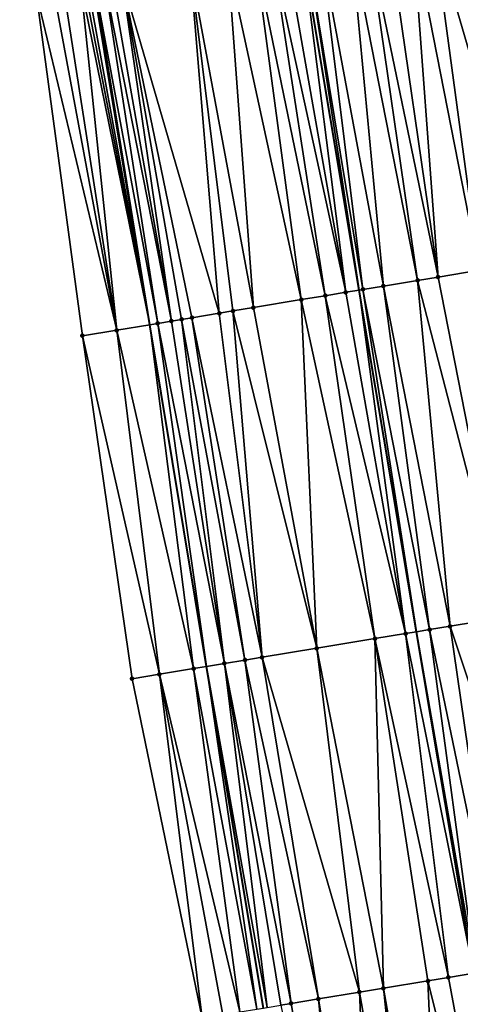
# Model space of a CAD drawing. Header units: feet. Extents: x 2004186 to 2014793, y 836912 to 864902.
# Tile 77 of 256: x 2010623 to 2010648, y 839275 to 839332. Entities that reach past the tile are written whole.
import ezdxf

# ---------------------------------------------------------------- set-up
doc = ezdxf.new("R2010")
doc.units = ezdxf.units.FT
doc.header["$LTSCALE"] = 100
doc.header["$MEASUREMENT"] = 0
for name, color, linetype, lineweight in [('EP_Travel Lane', 5, 'Continuous', 40), ('GPL_Skip Line', 2, 'Continuous', 40), ('Road Shots', 4, 'Continuous', 200), ('Road X-Section', 30, 'Continuous', 13)]:
    doc.layers.add(name, color=color, linetype=linetype, lineweight=lineweight)
doc.layers.add('I-77 SB_MM21-27-Surface-Border', color=7, linetype='Continuous')
doc.layers.add('I-77 SB_MM21-27-Surface-TIN', color=7, linetype='Continuous')

msp = doc.modelspace()

# ---------------------------------------------------------------- linework, layer by layer
at = {"layer": 'EP_Travel Lane'}
msp.add_polyline3d([(2010636.74941221, 839275.1926985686, 326.2628344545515), (2010633.462569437, 839294.9149905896, 326.1026768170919), (2010630.193968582, 839314.6445932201, 325.9476362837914), (2010626.925421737, 839334.3738985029, 325.7546344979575), (2010623.656816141, 839354.1035584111, 325.6422437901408), (2010620.388001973, 839373.8344772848, 325.5001332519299), (2010617.155381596, 839393.6608268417, 325.4295871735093), (2010613.984849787, 839413.425453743, 325.36181341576), (2010610.817150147, 839433.1724496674, 325.3358165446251), (2010607.649510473, 839452.9190717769, 325.3596240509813), (2010604.444271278, 839472.9000840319, 325.3740134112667), (2010601.32863233, 839492.7801772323, 325.3616077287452), (2010598.304989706, 839512.5508112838, 325.3796674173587), (2010595.281512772, 839532.3203644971, 325.4233066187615), (2010592.258017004, 839552.0900408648, 325.4875679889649), (2010589.234349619, 839571.860839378, 325.497487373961)], dxfattribs=at)
at = {"layer": 'GPL_Skip Line'}
msp.add_polyline3d([(2010652.189292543, 839257.4769615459, 326.6836364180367), (2010648.8870138, 839277.1989572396, 326.4800242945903), (2010645.58504805, 839296.9190836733, 326.3004069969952), (2010642.282548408, 839316.6423986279, 326.0909120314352), (2010638.979977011, 839336.36614213, 325.9220015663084), (2010635.724294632, 839356.0971615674, 325.7173395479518), (2010632.526846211, 839375.839566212, 325.5709354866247), (2010629.333790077, 839395.6262117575, 325.4099151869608), (2010626.14619207, 839415.3790345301, 325.3146906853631), (2010623.017982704, 839435.132418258, 325.2780693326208), (2010619.969088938, 839454.8982480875, 325.2744136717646), (2010616.923521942, 839474.781385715, 325.28311416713), (2010613.886373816, 839494.6095603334, 325.2965967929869), (2010610.858146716, 839514.3794935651, 325.3211859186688), (2010607.832769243, 839534.1489212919, 325.3085142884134), (2010604.872606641, 839553.9277983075, 325.3942322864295), (2010601.97565858, 839573.7168235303, 325.3909438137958)], dxfattribs=at)
at = {"layer": 'I-77 SB_MM21-27-Surface-Border', "color": 3, "linetype": 'ByBlock', "lineweight": -2}
msp.add_polyline3d([(2010633.215271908, 839274.6084712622, 326.1926210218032), (2010629.168307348, 839294.2046402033, 325.994353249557), (2010626.304542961, 839314.0009574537, 325.8191858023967), (2010623.638052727, 839333.8301839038, 325.6640327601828), (2010618.801092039, 839353.300163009, 325.4940810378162), (2010615.147653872, 839372.968338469, 325.3879980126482), (2010611.907420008, 839392.812650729, 325.322576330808), (2010608.724281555, 839412.5799945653, 325.2862763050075), (2010605.551910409, 839432.326463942, 325.299844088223), (2010602.577089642, 839452.1041441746, 325.3050105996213), (2010599.851077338, 839472.2076213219, 325.3224832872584), (2010597.095129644, 839492.1634341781, 325.3262789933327), (2010594.409889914, 839511.9833626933, 325.3640408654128), (2010591.92271578, 839531.8310611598, 325.4193492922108), (2010589.633440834, 839551.7076718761, 325.5162730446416), (2010585.760698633, 839571.3548637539, 325.5396326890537)], dxfattribs=at)
at = {"layer": 'I-77 SB_MM21-27-Surface-TIN', "color": 128, "linetype": 'ByBlock', "lineweight": -2}
for points in [[(2010648.698089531, 839337.9719910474, 326.0294626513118), (2010646.52752219, 839337.6133304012, 326.0065623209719), (2010652.153800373, 839318.2736505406, 326.197368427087)], [(2010643.962306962, 839337.1894543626, 325.979011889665), (2010642.778366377, 839336.9937895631, 325.9629871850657), (2010646.826058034, 839317.3932177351, 326.1390893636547)], [(2010645.34357529, 839337.4177038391, 325.9947972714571), (2010643.962306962, 839337.1894543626, 325.979011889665), (2010646.826058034, 839317.3932177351, 326.1390893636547)], [(2010646.52752219, 839337.6133304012, 326.0065623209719), (2010645.34357529, 839337.4177038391, 325.9947972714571), (2010649.193947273, 839317.7844984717, 326.1627399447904)], [(2010645.34357529, 839337.4177038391, 325.9947972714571), (2010646.826058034, 839317.3932177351, 326.1390893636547), (2010649.193947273, 839317.7844984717, 326.1627399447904)], [(2010646.52752219, 839337.6133304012, 326.0065623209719), (2010649.193947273, 839317.7844984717, 326.1627399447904), (2010652.153800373, 839318.2736505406, 326.197368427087)], [(2010641.791744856, 839336.8307620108, 325.9525795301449), (2010640.015822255, 839336.5373358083, 325.9364515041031), (2010643.668868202, 839316.8715354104, 326.1100630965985)], [(2010642.778366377, 839336.9937895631, 325.9629871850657), (2010641.791744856, 839336.8307620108, 325.9525795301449), (2010645.642113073, 839317.1975794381, 326.1274691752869)], [(2010641.791744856, 839336.8307620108, 325.9525795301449), (2010643.668868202, 839316.8715354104, 326.1100630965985), (2010645.642113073, 839317.1975794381, 326.1274691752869)], [(2010642.778366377, 839336.9937895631, 325.9629871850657), (2010645.642113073, 839317.1975794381, 326.1274691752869), (2010646.826058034, 839317.3932177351, 326.1390893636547)], [(2010637.253294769, 839336.0807813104, 325.8986930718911), (2010636.266682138, 839335.9176999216, 325.8822880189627), (2010640.314367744, 839316.3171647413, 326.0709834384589)], [(2010638.042580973, 839336.2112700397, 325.9144482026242), (2010637.253294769, 839336.0807813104, 325.8986930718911), (2010641.498310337, 839316.512817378, 326.084023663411)], [(2010637.253294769, 839336.0807813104, 325.8986930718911), (2010640.314367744, 839316.3171647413, 326.0709834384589), (2010641.498310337, 839316.512817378, 326.084023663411)], [(2010638.042580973, 839336.2112700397, 325.9144482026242), (2010641.498310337, 839316.512817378, 326.084023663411), (2010638.979977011, 839336.36614213, 325.9220015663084)], [(2010639.226531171, 839336.4068766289, 325.9239882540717), (2010638.979977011, 839336.36614213, 325.9220015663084), (2010642.282548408, 839316.6423986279, 326.0909120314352)], [(2010641.498310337, 839316.512817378, 326.084023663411), (2010642.282548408, 839316.6423986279, 326.0909120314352), (2010638.979977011, 839336.36614213, 325.9220015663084)], [(2010640.015822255, 839336.5373358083, 325.9364515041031), (2010639.226531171, 839336.4068766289, 325.9239882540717), (2010642.484932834, 839316.675839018, 326.092689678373)], [(2010639.226531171, 839336.4068766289, 325.9239882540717), (2010642.282548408, 839316.6423986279, 326.0909120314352), (2010642.484932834, 839316.675839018, 326.092689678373)], [(2010640.015822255, 839336.5373358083, 325.9364515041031), (2010642.484932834, 839316.675839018, 326.092689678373), (2010643.668868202, 839316.8715354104, 326.1100630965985)], [(2010632.517504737, 839335.2982898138, 325.8532762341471), (2010636.17055557, 839315.6324598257, 326.033197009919), (2010634.688084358, 839335.6568761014, 325.8678930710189)], [(2010634.688084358, 839335.6568761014, 325.8678930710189), (2010638.933098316, 839316.0889219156, 326.0576101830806), (2010636.266682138, 839335.9176999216, 325.8822880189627)], [(2010634.688084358, 839335.6568761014, 325.8678930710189), (2010636.17055557, 839315.6324598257, 326.033197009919), (2010638.933098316, 839316.0889219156, 326.0576101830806)], [(2010636.266682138, 839335.9176999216, 325.8822880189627), (2010638.933098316, 839316.0889219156, 326.0576101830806), (2010640.314367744, 839316.3171647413, 326.0709834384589)], [(2010632.517504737, 839335.2982898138, 325.8532762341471), (2010628.571015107, 839334.6462010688, 325.8140366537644), (2010634.197303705, 839315.3064581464, 326.0199847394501)], [(2010632.517504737, 839335.2982898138, 325.8532762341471), (2010634.986601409, 839315.4368772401, 326.0270939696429), (2010636.17055557, 839315.6324598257, 326.033197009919)], [(2010632.517504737, 839335.2982898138, 325.8532762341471), (2010634.197303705, 839315.3064581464, 326.0199847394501), (2010634.986601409, 839315.4368772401, 326.0270939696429)], [(2010626.597853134, 839334.3196550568, 325.7385342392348), (2010626.400535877, 839334.2870068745, 325.7316990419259), (2010630.193968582, 839314.6445932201, 325.9476362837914)], [(2010626.597853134, 839334.3196550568, 325.7385342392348), (2010630.193968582, 839314.6445932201, 325.9476362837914), (2010626.925421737, 839334.3738985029, 325.7546344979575)], [(2010626.99247916, 839334.3850028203, 325.7579304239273), (2010626.925421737, 839334.3738985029, 325.7546344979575), (2010630.193968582, 839314.6445932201, 325.9476362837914)], [(2010627.584415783, 839334.4830391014, 325.7886551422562), (2010626.99247916, 839334.3850028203, 325.7579304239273), (2010630.645505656, 839314.719320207, 325.9630355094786)], [(2010626.99247916, 839334.3850028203, 325.7579304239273), (2010630.193968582, 839314.6445932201, 325.9476362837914), (2010630.645505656, 839314.719320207, 325.9630355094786)], [(2010627.979050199, 839334.5483360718, 325.8023929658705), (2010627.584415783, 839334.4830391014, 325.7886551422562), (2010631.434774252, 839314.8499155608, 325.9875999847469)], [(2010627.584415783, 839334.4830391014, 325.7886551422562), (2010630.645505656, 839314.719320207, 325.9630355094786), (2010631.434774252, 839314.8499155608, 325.9875999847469)], [(2010628.571015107, 839334.6462010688, 325.8140366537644), (2010627.979050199, 839334.5483360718, 325.8023929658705), (2010631.434774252, 839314.8499155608, 325.9875999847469)], [(2010628.571015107, 839334.6462010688, 325.8140366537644), (2010632.61870431, 839315.0456441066, 326.0081575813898), (2010634.197303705, 839315.3064581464, 326.0199847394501)], [(2010628.571015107, 839334.6462010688, 325.8140366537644), (2010632.026735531, 839314.9478025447, 326.0001278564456), (2010632.61870431, 839315.0456441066, 326.0081575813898)], [(2010628.571015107, 839334.6462010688, 325.8140366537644), (2010631.434774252, 839314.8499155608, 325.9875999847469), (2010632.026735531, 839314.9478025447, 326.0001278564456)], [(2010624.624642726, 839333.9934023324, 325.6957040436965), (2010623.638052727, 839333.8301839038, 325.6640327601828), (2010628.277711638, 839314.327462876, 325.8822842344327)], [(2010623.638052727, 839333.8301839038, 325.6640327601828), (2010626.304542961, 839314.0009574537, 325.8191858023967), (2010628.277711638, 839314.327462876, 325.8822842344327)], [(2010625.216601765, 839334.0913028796, 325.711307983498), (2010624.624642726, 839333.9934023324, 325.6957040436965), (2010628.277711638, 839314.327462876, 325.8822842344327)], [(2010626.203215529, 839334.2543774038, 325.7269483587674), (2010625.216601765, 839334.0913028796, 325.711307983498), (2010628.277711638, 839314.327462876, 325.8822842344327)], [(2010626.400535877, 839334.2870068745, 325.7316990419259), (2010626.203215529, 839334.2543774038, 325.7269483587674), (2010630.193968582, 839314.6445932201, 325.9476362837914)], [(2010626.203215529, 839334.2543774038, 325.7269483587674), (2010628.277711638, 839314.327462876, 325.8822842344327), (2010630.193968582, 839314.6445932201, 325.9476362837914)], [(2010646.826058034, 839317.3932177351, 326.1390893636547), (2010645.642113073, 839317.1975794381, 326.1274691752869), (2010650.676318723, 839297.7606862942, 326.3754254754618)], [(2010649.193947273, 839317.7844984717, 326.1627399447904), (2010646.826058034, 839317.3932177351, 326.1390893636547), (2010650.676318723, 839297.7606862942, 326.3754254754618)], [(2010643.668868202, 839316.8715354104, 326.1100630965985), (2010642.484932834, 839316.675839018, 326.092689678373), (2010646.335226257, 839297.0431093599, 326.313181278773)], [(2010645.642113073, 839317.1975794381, 326.1274691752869), (2010643.668868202, 839316.8715354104, 326.1100630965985), (2010647.519156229, 839297.238838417, 326.3326081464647)], [(2010643.668868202, 839316.8715354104, 326.1100630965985), (2010646.335226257, 839297.0431093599, 326.313181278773), (2010647.519156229, 839297.238838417, 326.3326081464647)], [(2010645.642113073, 839317.1975794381, 326.1274691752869), (2010647.519156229, 839297.238838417, 326.3326081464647), (2010650.676318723, 839297.7606862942, 326.3754254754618)], [(2010640.314367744, 839316.3171647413, 326.0709834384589), (2010638.933098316, 839316.0889219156, 326.0576101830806), (2010643.178076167, 839296.5211863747, 326.2633523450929)], [(2010641.498310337, 839316.512817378, 326.084023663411), (2010640.314367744, 839316.3171647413, 326.0709834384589), (2010644.953976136, 839296.8147496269, 326.2896608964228)], [(2010640.314367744, 839316.3171647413, 326.0709834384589), (2010643.178076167, 839296.5211863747, 326.2633523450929), (2010644.953976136, 839296.8147496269, 326.2896608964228)], [(2010641.498310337, 839316.512817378, 326.084023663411), (2010644.953976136, 839296.8147496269, 326.2896608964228), (2010642.282548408, 839316.6423986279, 326.0909120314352)], [(2010642.484932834, 839316.675839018, 326.092689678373), (2010642.282548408, 839316.6423986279, 326.0909120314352), (2010645.58504805, 839296.9190836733, 326.3004069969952)], [(2010644.953976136, 839296.8147496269, 326.2896608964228), (2010645.58504805, 839296.9190836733, 326.3004069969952), (2010642.282548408, 839316.6423986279, 326.0909120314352)], [(2010642.484932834, 839316.675839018, 326.092689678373), (2010645.58504805, 839296.9190836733, 326.3004069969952), (2010646.335226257, 839297.0431093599, 326.313181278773)], [(2010634.986601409, 839315.4368772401, 326.0270939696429), (2010639.823597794, 839295.9666819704, 326.2140281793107), (2010636.17055557, 839315.6324598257, 326.033197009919)], [(2010638.933098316, 839316.0889219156, 326.0576101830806), (2010636.17055557, 839315.6324598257, 326.033197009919), (2010639.823597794, 839295.9666819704, 326.2140281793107)], [(2010638.933098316, 839316.0889219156, 326.0576101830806), (2010639.823597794, 839295.9666819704, 326.2140281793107), (2010643.178076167, 839296.5211863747, 326.2633523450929)], [(2010632.61870431, 839315.0456441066, 326.0081575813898), (2010632.026735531, 839314.9478025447, 326.0001278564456), (2010635.679827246, 839295.2817249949, 326.1548769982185)], [(2010634.197303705, 839315.3064581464, 326.0199847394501), (2010632.61870431, 839315.0456441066, 326.0081575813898), (2010636.666437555, 839295.444820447, 326.1699368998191)], [(2010632.61870431, 839315.0456441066, 326.0081575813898), (2010635.679827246, 839295.2817249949, 326.1548769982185), (2010636.666437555, 839295.444820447, 326.1699368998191)], [(2010634.197303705, 839315.3064581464, 326.0199847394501), (2010636.666437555, 839295.444820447, 326.1699368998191), (2010634.986601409, 839315.4368772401, 326.0270939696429)], [(2010634.986601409, 839315.4368772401, 326.0270939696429), (2010636.666437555, 839295.444820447, 326.1699368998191), (2010639.823597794, 839295.9666819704, 326.2140281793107)], [(2010628.277711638, 839314.327462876, 325.8822842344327), (2010632.720043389, 839294.7921536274, 326.0830905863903), (2010630.193968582, 839314.6445932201, 325.9476362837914)], [(2010630.645505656, 839314.719320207, 325.9630355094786), (2010630.193968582, 839314.6445932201, 325.9476362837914), (2010633.462569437, 839294.9149905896, 326.1026768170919)], [(2010632.720043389, 839294.7921536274, 326.0830905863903), (2010633.462569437, 839294.9149905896, 326.1026768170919), (2010630.193968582, 839314.6445932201, 325.9476362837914)], [(2010631.434774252, 839314.8499155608, 325.9875999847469), (2010630.645505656, 839314.719320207, 325.9630355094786), (2010634.495907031, 839295.0859368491, 326.1299340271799)], [(2010630.645505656, 839314.719320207, 325.9630355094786), (2010633.462569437, 839294.9149905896, 326.1026768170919), (2010634.495907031, 839295.0859368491, 326.1299340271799)], [(2010632.026735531, 839314.9478025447, 326.0001278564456), (2010631.434774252, 839314.8499155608, 325.9875999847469), (2010634.495907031, 839295.0859368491, 326.1299340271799)], [(2010632.026735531, 839314.9478025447, 326.0001278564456), (2010634.495907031, 839295.0859368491, 326.1299340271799), (2010635.679827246, 839295.2817249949, 326.1548769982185)], [(2010628.277711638, 839314.327462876, 325.8822842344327), (2010626.304542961, 839314.0009574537, 325.8191858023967), (2010630.746853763, 839294.4657750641, 326.0354521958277)], [(2010626.304542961, 839314.0009574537, 325.8191858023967), (2010629.168307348, 839294.2046402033, 325.994353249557), (2010630.746853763, 839294.4657750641, 326.0354521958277)], [(2010628.277711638, 839314.327462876, 325.8822842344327), (2010630.746853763, 839294.4657750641, 326.0354521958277), (2010632.720043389, 839294.7921536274, 326.0830905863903)], [(2010650.676318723, 839297.7606862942, 326.3754254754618), (2010647.519156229, 839297.238838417, 326.3326081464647), (2010653.934165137, 839278.0330109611, 326.5462790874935)], [(2010644.953976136, 839296.8147496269, 326.2896608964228), (2010643.178076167, 839296.5211863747, 326.2633523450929), (2010647.42248239, 839276.9569122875, 326.4575408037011)], [(2010644.953976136, 839296.8147496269, 326.2896608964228), (2010648.8870138, 839277.1989572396, 326.4800242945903), (2010645.58504805, 839296.9190836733, 326.3004069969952)], [(2010644.953976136, 839296.8147496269, 326.2896608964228), (2010647.42248239, 839276.9569122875, 326.4575408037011), (2010648.8870138, 839277.1989572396, 326.4800242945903)], [(2010646.335226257, 839297.0431093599, 326.313181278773), (2010645.58504805, 839296.9190836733, 326.3004069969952), (2010649.001068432, 839277.2178071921, 326.4817752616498)], [(2010649.001068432, 839277.2178071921, 326.4817752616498), (2010645.58504805, 839296.9190836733, 326.3004069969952), (2010648.8870138, 839277.1989572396, 326.4800242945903)], [(2010647.519156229, 839297.238838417, 326.3326081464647), (2010646.335226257, 839297.0431093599, 326.313181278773), (2010650.382331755, 839277.4460869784, 326.5025865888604)], [(2010646.335226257, 839297.0431093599, 326.313181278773), (2010649.001068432, 839277.2178071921, 326.4817752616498), (2010650.382331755, 839277.4460869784, 326.5025865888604)], [(2010647.519156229, 839297.238838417, 326.3326081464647), (2010650.382331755, 839277.4460869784, 326.5025865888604), (2010653.934165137, 839278.0330109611, 326.5462790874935)], [(2010643.178076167, 839296.5211863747, 326.2633523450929), (2010639.823597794, 839295.9666819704, 326.2140281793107), (2010643.673360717, 839276.3371647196, 326.385202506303)], [(2010643.178076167, 839296.5211863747, 326.2633523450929), (2010646.238549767, 839276.7611992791, 326.4343038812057), (2010647.42248239, 839276.9569122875, 326.4575408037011)], [(2010643.178076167, 839296.5211863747, 326.2633523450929), (2010643.673360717, 839276.3371647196, 326.385202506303), (2010646.238549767, 839276.7611992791, 326.4343038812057)], [(2010639.823597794, 839295.9666819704, 326.2140281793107), (2010636.666437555, 839295.444820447, 326.1699368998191), (2010642.292096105, 839276.1088927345, 326.3653350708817)], [(2010639.823597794, 839295.9666819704, 326.2140281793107), (2010642.292096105, 839276.1088927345, 326.3653350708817), (2010643.673360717, 839276.3371647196, 326.385202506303)], [(2010634.495907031, 839295.0859368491, 326.1299340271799), (2010638.345628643, 839275.4566697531, 326.3064766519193), (2010635.679827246, 839295.2817249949, 326.1548769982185)], [(2010636.666437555, 839295.444820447, 326.1699368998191), (2010635.679827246, 839295.2817249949, 326.1548769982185), (2010639.924218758, 839275.7175399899, 326.3277265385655)], [(2010635.679827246, 839295.2817249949, 326.1548769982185), (2010638.345628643, 839275.4566697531, 326.3064766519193), (2010639.924218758, 839275.7175399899, 326.3277265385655)], [(2010636.666437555, 839295.444820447, 326.1699368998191), (2010639.924218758, 839275.7175399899, 326.3277265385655), (2010642.292096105, 839276.1088927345, 326.3653350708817)], [(2010632.720043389, 839294.7921536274, 326.0830905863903), (2010630.746853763, 839294.4657750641, 326.0354521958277), (2010635.385810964, 839274.9673031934, 326.2382164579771)], [(2010632.720043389, 839294.7921536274, 326.0830905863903), (2010636.372429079, 839275.1303513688, 326.2520151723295), (2010633.462569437, 839294.9149905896, 326.1026768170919)], [(2010632.720043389, 839294.7921536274, 326.0830905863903), (2010635.385810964, 839274.9673031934, 326.2382164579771), (2010636.372429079, 839275.1303513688, 326.2520151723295)], [(2010634.495907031, 839295.0859368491, 326.1299340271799), (2010633.462569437, 839294.9149905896, 326.1026768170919), (2010636.96438806, 839275.2282522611, 326.2690041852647)], [(2010636.372429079, 839275.1303513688, 326.2520151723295), (2010636.74941221, 839275.1926985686, 326.2628344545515), (2010633.462569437, 839294.9149905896, 326.1026768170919)], [(2010636.96438806, 839275.2282522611, 326.2690041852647), (2010633.462569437, 839294.9149905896, 326.1026768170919), (2010636.74941221, 839275.1926985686, 326.2628344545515)], [(2010634.495907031, 839295.0859368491, 326.1299340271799), (2010637.753664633, 839275.358799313, 326.2931720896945), (2010638.345628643, 839275.4566697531, 326.3064766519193)], [(2010634.495907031, 839295.0859368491, 326.1299340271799), (2010636.96438806, 839275.2282522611, 326.2690041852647), (2010637.753664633, 839275.358799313, 326.2931720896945)], [(2010630.746853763, 839294.4657750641, 326.0354521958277), (2010629.168307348, 839294.2046402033, 325.994353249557), (2010633.215271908, 839274.6084712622, 326.1926210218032)], [(2010630.746853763, 839294.4657750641, 326.0354521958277), (2010634.399197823, 839274.8042248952, 326.2207731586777), (2010635.385810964, 839274.9673031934, 326.2382164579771)], [(2010630.746853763, 839294.4657750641, 326.0354521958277), (2010633.215271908, 839274.6084712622, 326.1926210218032), (2010634.399197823, 839274.8042248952, 326.2207731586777)], [(2010647.42248239, 839276.9569122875, 326.4575408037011), (2010646.238549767, 839276.7611992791, 326.4343038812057), (2010651.075260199, 839257.292735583, 326.6625951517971)], [(2010647.42248239, 839276.9569122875, 326.4575408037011), (2010651.075260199, 839257.292735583, 326.6625951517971), (2010648.8870138, 839277.1989572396, 326.4800242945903)], [(2010643.673360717, 839276.3371647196, 326.385202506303), (2010642.292096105, 839276.1088927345, 326.3653350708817), (2010645.747641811, 839256.4115521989, 326.5484795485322)], [(2010646.238549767, 839276.7611992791, 326.4343038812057), (2010643.673360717, 839276.3371647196, 326.385202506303), (2010647.128881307, 839256.6399762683, 326.5754333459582)], [(2010643.673360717, 839276.3371647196, 326.385202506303), (2010645.747641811, 839256.4115521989, 326.5484795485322), (2010647.128881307, 839256.6399762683, 326.5754333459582)], [(2010646.238549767, 839276.7611992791, 326.4343038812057), (2010647.128881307, 839256.6399762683, 326.5754333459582), (2010651.075260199, 839257.292735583, 326.6625951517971)], [(2010642.292096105, 839276.1088927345, 326.3653350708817), (2010639.924218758, 839275.7175399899, 326.3277265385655), (2010643.182460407, 839255.9874713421, 326.5099501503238)], [(2010642.292096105, 839276.1088927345, 326.3653350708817), (2010643.182460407, 839255.9874713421, 326.5099501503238), (2010645.747641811, 839256.4115521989, 326.5484795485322)], [(2010638.345628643, 839275.4566697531, 326.3064766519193), (2010637.753664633, 839275.358799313, 326.2931720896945), (2010641.801223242, 839255.7590331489, 326.4817927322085)], [(2010639.924218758, 839275.7175399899, 326.3277265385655), (2010638.345628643, 839275.4566697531, 326.3064766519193), (2010641.801223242, 839255.7590331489, 326.4817927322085)], [(2010639.924218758, 839275.7175399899, 326.3277265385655), (2010641.801223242, 839255.7590331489, 326.4817927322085), (2010643.182460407, 839255.9874713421, 326.5099501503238)]]:
    msp.add_3dface(points, dxfattribs=at)
at = {"layer": 'Road Shots', "lineweight": 100}
for p in [(2010646.826058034, 839317.3932177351, 326.1390893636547), (2010643.668868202, 839316.8715354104, 326.1100630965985), (2010645.642113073, 839317.1975794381, 326.1274691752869), (2010640.314367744, 839316.3171647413, 326.0709834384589), (2010641.498310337, 839316.512817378, 326.084023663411), (2010642.484932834, 839316.675839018, 326.092689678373), (2010636.17055557, 839315.6324598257, 326.033197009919), (2010638.933098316, 839316.0889219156, 326.0576101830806), (2010632.61870431, 839315.0456441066, 326.0081575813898), (2010634.197303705, 839315.3064581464, 326.0199847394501), (2010634.986601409, 839315.4368772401, 326.0270939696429), (2010630.645505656, 839314.719320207, 325.9630355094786), (2010631.434774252, 839314.8499155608, 325.9875999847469), (2010632.026735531, 839314.9478025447, 326.0001278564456), (2010626.304542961, 839314.0009574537, 325.8191858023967), (2010628.277711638, 839314.327462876, 325.8822842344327), (2010644.953976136, 839296.8147496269, 326.2896608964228), (2010646.335226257, 839297.0431093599, 326.313181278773), (2010647.519156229, 839297.238838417, 326.3326081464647), (2010643.178076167, 839296.5211863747, 326.2633523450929), (2010639.823597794, 839295.9666819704, 326.2140281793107), (2010635.679827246, 839295.2817249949, 326.1548769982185), (2010636.666437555, 839295.444820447, 326.1699368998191), (2010632.720043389, 839294.7921536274, 326.0830905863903), (2010634.495907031, 839295.0859368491, 326.1299340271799), (2010629.168307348, 839294.2046402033, 325.994353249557), (2010630.746853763, 839294.4657750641, 326.0354521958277), (2010647.42248239, 839276.9569122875, 326.4575408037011), (2010643.673360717, 839276.3371647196, 326.385202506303), (2010646.238549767, 839276.7611992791, 326.4343038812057), (2010642.292096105, 839276.1088927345, 326.3653350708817), (2010638.345628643, 839275.4566697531, 326.3064766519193), (2010639.924218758, 839275.7175399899, 326.3277265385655)]:
    msp.add_point(p, dxfattribs=at)
at = {"layer": 'Road X-Section', "extrusion": (0.1629255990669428, -0.9865852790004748, 0.01023408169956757), "elevation": -500469.0081760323, "flags": 128}
msp.add_lwpolyline([(2120511.100331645, 5447.945210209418), (2120513.100331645, 5448.008311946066), (2120515.500331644, 5448.089067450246), (2120516.300331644, 5448.11363321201), (2120516.900331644, 5448.126161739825), (2120517.500331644, 5448.134191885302), (2120519.100331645, 5448.14601966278), (2120519.900331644, 5448.1531292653), (2120521.100331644, 5448.159232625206), (2120523.900331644, 5448.183647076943), (2120525.300331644, 5448.197021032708), (2120526.500331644, 5448.210061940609), (2120527.500331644, 5448.218728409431), (2120528.700331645, 5448.236102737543), (2120530.700331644, 5448.253509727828), (2120531.900331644, 5448.265130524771), (2120534.300331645, 5448.288782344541), (2120537.300331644, 5448.323412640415), (2120538.100331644, 5448.332489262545), (2120538.900331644, 5448.330903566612), (2120540.300331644, 5448.32437056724), (2120541.900331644, 5448.309294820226), (2120542.900331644, 5448.300265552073), (2120546.300331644, 5448.278034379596), (2120547.900331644, 5448.262538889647), (2120549.100331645, 5448.254926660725), (2120550.300331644, 5448.241536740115), (2120551.500331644, 5448.221754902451), (2120551.900331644, 5448.207941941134), (2120552.900331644, 5448.159360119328), (2120553.500331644, 5448.129976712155), (2120554.300331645, 5448.095237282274), (2120556.700331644, 5447.977542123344), (2120557.700331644, 5447.924229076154)], dxfattribs=at)
at = {"layer": 'Road X-Section', "extrusion": (0.162924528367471, -0.9865788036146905, 0.01085644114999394), "elevation": -500445.5241878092, "flags": 128}
msp.add_lwpolyline([(2120510.69966581, 5759.391152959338), (2120512.29966581, 5759.432254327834), (2120514.29966581, 5759.479895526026), (2120516.099665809, 5759.526741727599), (2120517.29966581, 5759.551686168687), (2120518.29966581, 5759.566746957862), (2120521.499665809, 5759.610840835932), (2120524.89966581, 5759.660167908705), (2120526.69966581, 5759.686478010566), (2120528.09966581, 5759.709999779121), (2120529.29966581, 5759.729427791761), (2120532.49966581, 5759.772247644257), (2120534.49966581, 5759.796115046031), (2120536.29966581, 5759.82757859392), (2120537.899665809, 5759.856649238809), (2120538.49966581, 5759.861435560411), (2120539.099665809, 5759.858997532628), (2120540.099665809, 5759.852038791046), (2120542.29966581, 5759.816706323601), (2120545.099665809, 5759.778207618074), (2120546.299665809, 5759.766325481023), (2120547.499665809, 5759.750000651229), (2120549.099665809, 5759.732853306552), (2120550.299665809, 5759.71545004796), (2120551.49966581, 5759.691955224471), (2120551.899665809, 5759.6807034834), (2120552.29966581, 5759.664547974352), (2120553.299665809, 5759.615690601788), (2120555.29966581, 5759.532756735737), (2120556.099665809, 5759.493820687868), (2120557.09966581, 5759.440087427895)], dxfattribs=at)
at = {"layer": 'Road X-Section', "extrusion": (0.16292841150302, -0.9866023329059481, 0.008376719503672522), "elevation": -500438.2783629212, "flags": 128}
msp.add_lwpolyline([(2120511.498424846, 4518.382236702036), (2120512.698424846, 4518.410389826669), (2120513.698424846, 4518.427833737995), (2120514.698424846, 4518.441632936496), (2120515.298424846, 4518.458622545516), (2120516.098424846, 4518.482791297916), (2120516.698424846, 4518.496096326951), (2120518.298424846, 4518.517346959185), (2120520.698424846, 4518.554956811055), (2120522.098424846, 4518.574824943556), (2120524.698424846, 4518.623928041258), (2120525.898424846, 4518.647165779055), (2120527.498424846, 4518.671401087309), (2120528.898424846, 4518.692213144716), (2120532.498424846, 4518.735907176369), (2120535.498424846, 4518.771703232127), (2120537.698424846, 4518.806147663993), (2120538.498424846, 4518.814085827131), (2120539.298424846, 4518.815900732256), (2120540.298424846, 4518.81050792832), (2120541.498424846, 4518.797018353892), (2120543.298424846, 4518.771257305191), (2120544.698424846, 4518.758958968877), (2120546.698424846, 4518.744101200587), (2120549.498424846, 4518.718558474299), (2120550.498424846, 4518.705425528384), (2120551.098424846, 4518.691999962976), (2120551.898424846, 4518.668781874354), (2120552.698424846, 4518.640268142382), (2120553.698424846, 4518.595375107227), (2120555.298424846, 4518.517351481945), (2120556.698424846, 4518.455944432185)], dxfattribs=at)

doc.saveas('drawing.dxf')
